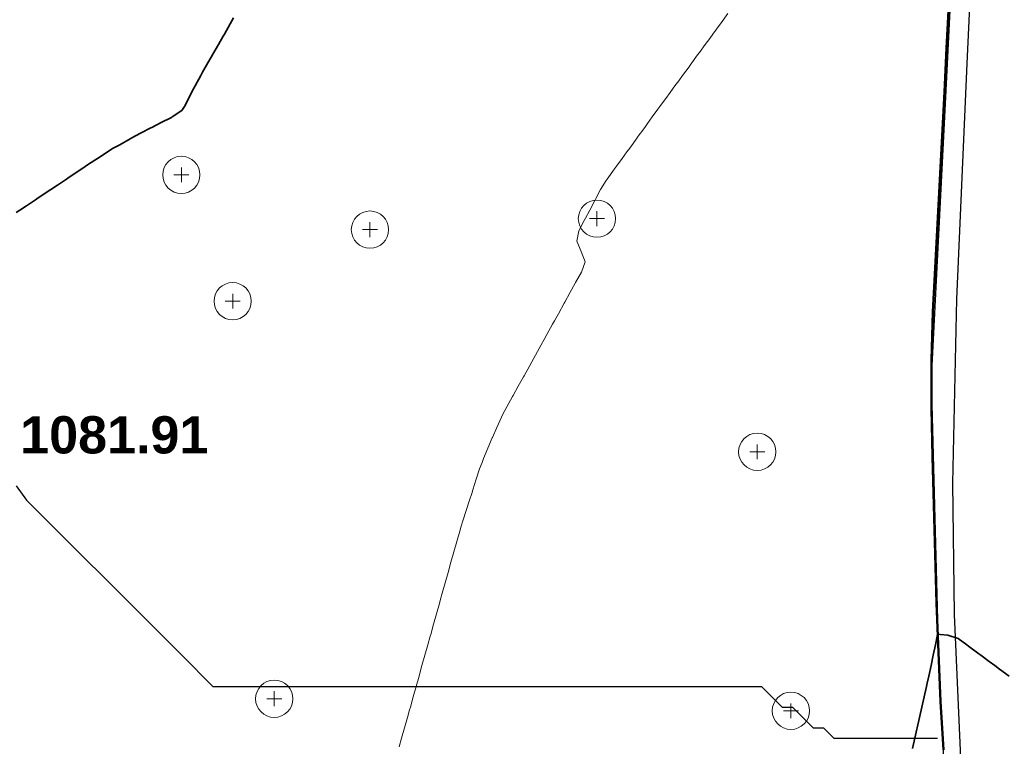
# Model space of a CAD drawing. Header units: metres. Extents: x -6552 to -6384, y 5654608 to 5654799.
# Tile 27 of 68: x -6435 to -6412, y 5654661 to 5654679. Entities that reach past the tile are written whole.
import ezdxf
from ezdxf.enums import TextEntityAlignment as Align

# ---------------------------------------------------------------- set-up
doc = ezdxf.new("R2010")
doc.units = ezdxf.units.M
doc.header["$LTSCALE"] = 0.5
doc.linetypes.add('DASHED', pattern=[9, 6, -3])
doc.linetypes.add('PHANTOM', pattern=[22, 12, -2, 2, -2, 2, -2])
for name, color, linetype, lineweight in [('L-GRAD-DRAIN', 150, 'Continuous', 25), ('L-GRAD-SPOT', 5, 'Continuous', 18), ('V-PROP-LINE', 7, 'PHANTOM', 50), ('V-ROAD-CURB', 7, 'Continuous', 25), ('V-ROAD-SW', 8, 'Continuous', 25), ('V-TOPO-MAJR', 34, 'Continuous', 35), ('V-TOPO-MINR', 32, 'Continuous', 13), ('V-VEG-TREE', 94, 'Continuous', 18)]:
    doc.layers.add(name, color=color, linetype=linetype, lineweight=lineweight)
doc.styles.add('BR-TITLE', font='arialbd.ttf')

# ---------------------------------------------------------------- blocks, each defined once
blk = doc.blocks.new('VEG-TREE-DECID')
at = {"color": 0, "lineweight": -2}
for p, q in [((-0.6, 0), (0.6, 0)), ((0, -0.6), (0, 0.6))]:
    blk.add_line(p, q, dxfattribs=at)
blk.add_circle((0, 0), 1.5, dxfattribs=at)

msp = doc.modelspace()

# ---------------------------------------------------------------- linework, layer by layer
at = {"layer": 'L-GRAD-DRAIN', "linetype": 'DASHED'}
msp.add_lwpolyline([(-6435.374, 5654667.471), (-6435.125, 5654667.125), (-6434.875, 5654666.875), (-6434.625, 5654666.625), (-6434.375, 5654666.375), (-6434.125, 5654666.125), (-6433.875, 5654665.875), (-6433.625, 5654665.625), (-6433.375, 5654665.375), (-6433.125, 5654665.125), (-6432.875, 5654664.875), (-6432.625, 5654664.625), (-6432.375, 5654664.375), (-6432.125, 5654664.125), (-6431.875, 5654663.875), (-6431.625, 5654663.625), (-6431.375, 5654663.375), (-6431.125, 5654663.125), (-6430.875, 5654662.875), (-6430.625, 5654662.625), (-6430.375, 5654662.625), (-6430.125, 5654662.625), (-6429.875, 5654662.625), (-6429.625, 5654662.625), (-6429.375, 5654662.625), (-6429.125, 5654662.625), (-6428.875, 5654662.625), (-6428.625, 5654662.625), (-6428.375, 5654662.625), (-6428.125, 5654662.625), (-6427.875, 5654662.625), (-6427.625, 5654662.625), (-6427.375, 5654662.625), (-6427.125, 5654662.625), (-6426.875, 5654662.625), (-6426.625, 5654662.625), (-6426.375, 5654662.625), (-6426.125, 5654662.625), (-6425.875, 5654662.625), (-6425.625, 5654662.625), (-6425.375, 5654662.625), (-6425.125, 5654662.625), (-6424.875, 5654662.625), (-6424.625, 5654662.625), (-6424.375, 5654662.625), (-6424.125, 5654662.625), (-6423.875, 5654662.625), (-6423.625, 5654662.625), (-6423.375, 5654662.625), (-6423.125, 5654662.625), (-6422.875, 5654662.625), (-6422.625, 5654662.625), (-6422.375, 5654662.625), (-6422.125, 5654662.625), (-6421.875, 5654662.625), (-6421.625, 5654662.625), (-6421.375, 5654662.625), (-6421.125, 5654662.625), (-6420.875, 5654662.625), (-6420.625, 5654662.625), (-6420.375, 5654662.625), (-6420.125, 5654662.625), (-6419.875, 5654662.625), (-6419.625, 5654662.625), (-6419.375, 5654662.625), (-6419.125, 5654662.625), (-6418.875, 5654662.625), (-6418.625, 5654662.625), (-6418.375, 5654662.625), (-6418.125, 5654662.625), (-6417.875, 5654662.625), (-6417.625, 5654662.625), (-6417.375, 5654662.625), (-6417.125, 5654662.375), (-6416.875, 5654662.125), (-6416.625, 5654662.125), (-6416.375, 5654661.875), (-6416.125, 5654661.625), (-6415.875, 5654661.625), (-6415.625, 5654661.375), (-6415.375, 5654661.375), (-6415.125, 5654661.375), (-6414.875, 5654661.375), (-6414.625, 5654661.375), (-6414.375, 5654661.375), (-6414.125, 5654661.375), (-6413.875, 5654661.375), (-6413.625, 5654661.375), (-6413.375, 5654661.375), (-6413.125, 5654661.375)], dxfattribs=at)
at = {"layer": 'V-PROP-LINE'}
msp.add_lwpolyline([(-6412.85, 5654679.099), (-6412.904, 5654678.04), (-6412.959, 5654676.98), (-6413.014, 5654675.918), (-6413.07, 5654674.856), (-6413.125, 5654673.794), (-6413.18, 5654672.732), (-6413.234, 5654671.669), (-6413.269, 5654670.503), (-6413.267, 5654669.336), (-6413.244, 5654668.169), (-6413.214, 5654667.002), (-6413.182, 5654665.817), (-6413.146, 5654664.631), (-6413.102, 5654663.445), (-6413.049, 5654662.26), (-6412.982, 5654661.091)], dxfattribs=at)
at = {"layer": 'V-ROAD-CURB'}
msp.add_lwpolyline([(-6412.154, 5654683.364), (-6412.414, 5654677.666), (-6412.666, 5654671.974), (-6412.759, 5654667.535), (-6412.724, 5654664.363), (-6412.347, 5654655.79), (-6412.339, 5654653.774), (-6412.764, 5654651.541), (-6413.311, 5654649.861), (-6414.078, 5654648.404), (-6415.478, 5654646.44), (-6416.623, 5654645.292), (-6418.25, 5654643.951), (-6422.981, 5654640.808), (-6427.706, 5654637.674), (-6433.399, 5654634.651), (-6439.109, 5654631.625), (-6445.357, 5654628.41), (-6448.47, 5654627.03), (-6461.253, 5654623.693)], dxfattribs=at)
at = {"layer": 'V-ROAD-SW'}
msp.add_lwpolyline([(-6451.302, 5654626.472), (-6448.124, 5654627.654), (-6445.48, 5654628.84), (-6438.799, 5654632.309), (-6432.123, 5654635.781), (-6430.234, 5654636.875), (-6426.572, 5654639.199), (-6422.52, 5654641.574), (-6418.967, 5654643.947), (-6417.791, 5654644.902), (-6416.543, 5654646.102), (-6415.278, 5654647.683), (-6414.146, 5654649.402), (-6413.405, 5654650.907), (-6412.893, 5654652.485), (-6412.78, 5654653.136), (-6412.704, 5654655.161), (-6413.104, 5654663.611), (-6413.272, 5654670.051), (-6412.914, 5654677.011), (-6412.568, 5654683.964)], dxfattribs=at)
at = {"layer": 'V-TOPO-MAJR'}
for points in [[(-6430.125, 5654678.766), (-6430.205, 5654678.625), (-6430.347, 5654678.375), (-6430.375, 5654678.327), (-6430.492, 5654678.125), (-6430.625, 5654677.891), (-6430.634, 5654677.875), (-6430.776, 5654677.625), (-6430.875, 5654677.455), (-6430.919, 5654677.375), (-6431.054, 5654677.125), (-6431.125, 5654676.995), (-6431.183, 5654676.875), (-6431.307, 5654676.625), (-6431.375, 5654676.528), (-6431.608, 5654676.375), (-6431.625, 5654676.366), (-6431.875, 5654676.239), (-6432.097, 5654676.125), (-6432.125, 5654676.11), (-6432.375, 5654675.984), (-6432.586, 5654675.875), (-6432.625, 5654675.85), (-6432.875, 5654675.705), (-6433.037, 5654675.625), (-6433.125, 5654675.567), (-6433.375, 5654675.4), (-6433.414, 5654675.375), (-6433.625, 5654675.232), (-6433.787, 5654675.125), (-6433.875, 5654675.067), (-6434.125, 5654674.897), (-6434.159, 5654674.875), (-6434.375, 5654674.732), (-6434.537, 5654674.625), (-6434.625, 5654674.567), (-6434.875, 5654674.397), (-6434.909, 5654674.375), (-6435.125, 5654674.232), (-6435.287, 5654674.125), (-6435.375, 5654674.067)], [(-6411.395, 5654662.875), (-6411.625, 5654663.043), (-6411.737, 5654663.125), (-6411.875, 5654663.226), (-6412.079, 5654663.375), (-6412.125, 5654663.409), (-6412.375, 5654663.596), (-6412.416, 5654663.625), (-6412.625, 5654663.777), (-6412.875, 5654663.86), (-6413.062, 5654663.875), (-6413.125, 5654663.882), (-6413.126, 5654663.875), (-6413.174, 5654663.625), (-6413.226, 5654663.375), (-6413.28, 5654663.125), (-6413.336, 5654662.875), (-6413.375, 5654662.703), (-6413.392, 5654662.625), (-6413.449, 5654662.375), (-6413.505, 5654662.125), (-6413.561, 5654661.875), (-6413.617, 5654661.625), (-6413.625, 5654661.589), (-6413.674, 5654661.375), (-6413.73, 5654661.125)]]:
    msp.add_lwpolyline(points, dxfattribs=at)
at = {"layer": 'V-TOPO-MINR'}
msp.add_lwpolyline([(-6418.186, 5654678.875), (-6418.369, 5654678.625), (-6418.375, 5654678.616), (-6418.551, 5654678.375), (-6418.625, 5654678.274), (-6418.734, 5654678.125), (-6418.875, 5654677.932), (-6418.917, 5654677.875), (-6419.099, 5654677.625), (-6419.125, 5654677.59), (-6419.282, 5654677.375), (-6419.375, 5654677.248), (-6419.465, 5654677.125), (-6419.625, 5654676.906), (-6419.647, 5654676.875), (-6419.83, 5654676.625), (-6419.875, 5654676.564), (-6420.013, 5654676.375), (-6420.125, 5654676.221), (-6420.195, 5654676.125), (-6420.375, 5654675.879), (-6420.378, 5654675.875), (-6420.559, 5654675.625), (-6420.625, 5654675.533), (-6420.74, 5654675.375), (-6420.875, 5654675.191), (-6420.923, 5654675.125), (-6421.106, 5654674.875), (-6421.125, 5654674.842), (-6421.262, 5654674.625), (-6421.375, 5654674.408), (-6421.392, 5654674.375), (-6421.524, 5654674.125), (-6421.625, 5654673.933), (-6421.656, 5654673.875), (-6421.786, 5654673.625), (-6421.834, 5654673.375), (-6421.733, 5654673.125), (-6421.636, 5654672.875), (-6421.725, 5654672.625), (-6421.866, 5654672.375), (-6421.875, 5654672.358), (-6422.002, 5654672.125), (-6422.125, 5654671.907), (-6422.143, 5654671.875), (-6422.28, 5654671.625), (-6422.375, 5654671.456), (-6422.42, 5654671.375), (-6422.557, 5654671.125), (-6422.625, 5654671.004), (-6422.696, 5654670.875), (-6422.834, 5654670.625), (-6422.875, 5654670.552), (-6422.973, 5654670.375), (-6423.111, 5654670.125), (-6423.125, 5654670.101), (-6423.25, 5654669.875), (-6423.375, 5654669.649), (-6423.388, 5654669.625), (-6423.525, 5654669.375), (-6423.625, 5654669.198), (-6423.657, 5654669.125), (-6423.766, 5654668.875), (-6423.875, 5654668.633), (-6423.878, 5654668.625), (-6423.982, 5654668.375), (-6424.088, 5654668.125), (-6424.125, 5654668.03), (-6424.184, 5654667.875), (-6424.263, 5654667.625), (-6424.345, 5654667.375), (-6424.375, 5654667.285), (-6424.427, 5654667.125), (-6424.507, 5654666.875), (-6424.586, 5654666.625), (-6424.625, 5654666.494), (-6424.659, 5654666.375), (-6424.733, 5654666.125), (-6424.804, 5654665.875), (-6424.875, 5654665.625), (-6424.875, 5654665.625), (-6424.945, 5654665.375), (-6425.013, 5654665.125), (-6425.084, 5654664.875), (-6425.125, 5654664.73), (-6425.155, 5654664.625), (-6425.224, 5654664.375), (-6425.294, 5654664.125), (-6425.364, 5654663.875), (-6425.375, 5654663.836), (-6425.435, 5654663.625), (-6425.506, 5654663.375), (-6425.576, 5654663.125), (-6425.625, 5654662.944), (-6425.644, 5654662.875), (-6425.715, 5654662.625), (-6425.785, 5654662.375), (-6425.856, 5654662.125), (-6425.875, 5654662.059), (-6425.926, 5654661.875), (-6425.996, 5654661.625), (-6426.066, 5654661.375), (-6426.125, 5654661.164)], dxfattribs=at)

# ---------------------------------------------------------------- block references
at = {"layer": 'V-VEG-TREE', "xscale": 0.3, "yscale": 0.3}
for p in [(-6431.386, 5654674.977), (-6421.35, 5654673.92), (-6426.832, 5654673.655), (-6430.147, 5654671.927), (-6417.478, 5654668.289), (-6429.143, 5654662.325), (-6416.665, 5654662.035)]:
    msp.add_blockref('VEG-TREE-DECID', p, dxfattribs=at)

# ---------------------------------------------------------------- texts
at = {"layer": 'L-GRAD-SPOT', "style": 'BR-TITLE'}
msp.add_text('1081.91', height=0.9, dxfattribs=at).set_placement((-6435.278, 5654668.699), align=Align.MIDDLE_LEFT)

doc.saveas('drawing.dxf')
